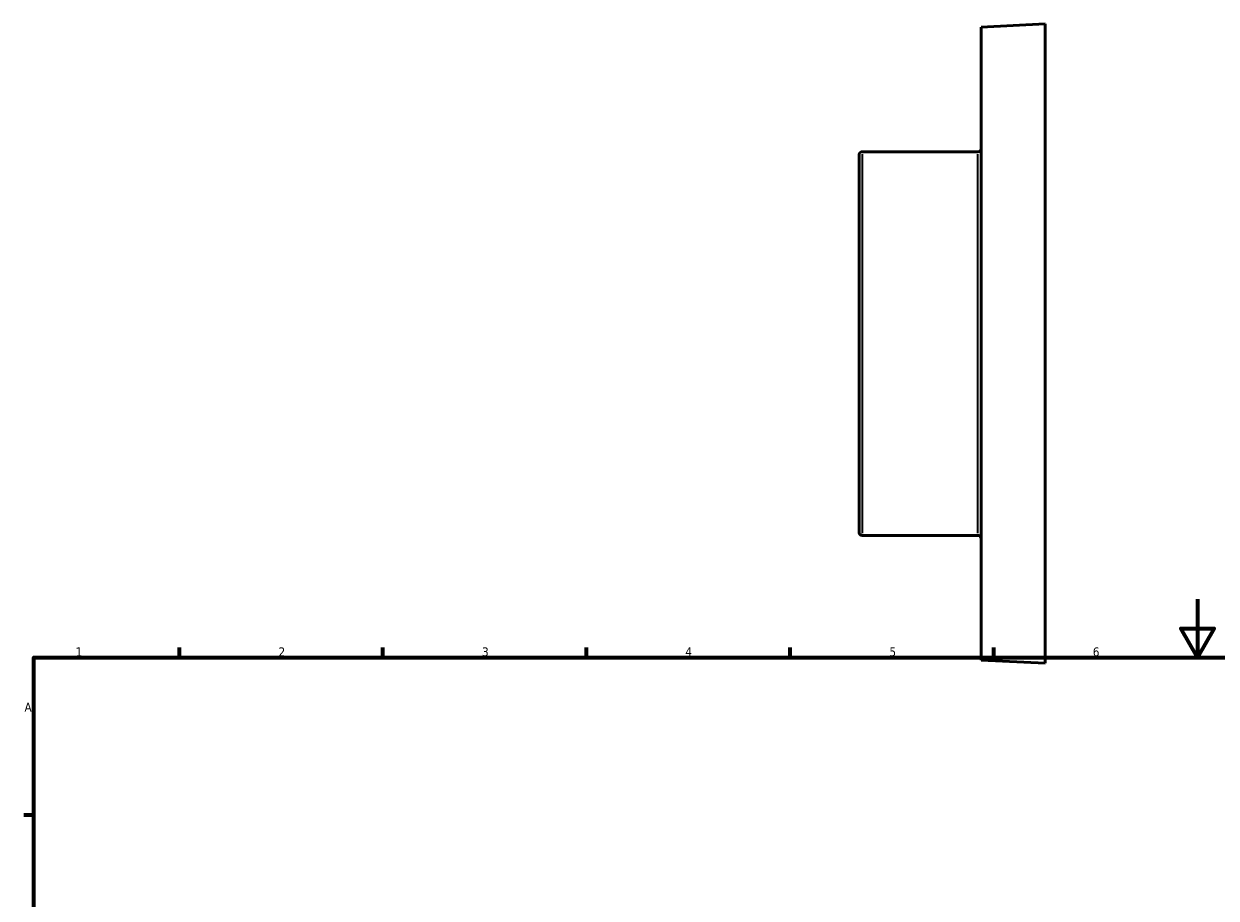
# Model space of a CAD drawing. Header units: millimetres. Extents: x -59 to 901, y -422 to 792.
# Tile 4 of 5: x 17 to 427, y 491 to 792. Entities that reach past the tile are written whole.
import ezdxf

# ---------------------------------------------------------------- set-up
doc = ezdxf.new("R2010")
doc.units = ezdxf.units.MM
for name, color, linetype, lineweight in [('Border (ANSI)', 7, 'Continuous', 70), ('Visible (ANSI)', 7, 'Continuous', 50), ('Visible Narrow (ANSI)', 7, 'Continuous', 35)]:
    doc.layers.add(name, color=color, linetype=linetype, lineweight=lineweight)
doc.styles.add('Note Text (ANSI)', font='tahoma.ttf')

# ---------------------------------------------------------------- blocks, each defined once
blk = doc.blocks.new('Borders Default Border')
at = {"layer": 'Border (ANSI)'}
for p, q in [((70.08, 574), (70.08, 577.45)), ((140.17, 574), (140.17, 577.45)), ((210.25, 574), (210.25, 577.45)), ((280.33, 574), (280.33, 577.45)), ((350.42, 574), (350.42, 577.45)), ((20, 519.75), (16.55, 519.75))]:
    blk.add_line(p, q, dxfattribs=at)
at = {"layer": 'Border (ANSI)', "flags": 128}
for points in [[(420.5, 594), (420.5, 574), (414.73, 584), (426.27, 584), (420.5, 574)], [(20, 20), (20, 574), (821, 574), (821, 20), (20, 20)]]:
    blk.add_lwpolyline(points, dxfattribs=at)
at = {"layer": 'Border (ANSI)', "char_height": 3.05, "attachment_point": 7, "style": 'Note Text (ANSI)'}
for s, insert in [('1', (34.35, 574.4)), ('2', (104.2, 574.4)), ('3', (174.26, 574.34)), ('4', (244.23, 574.4)), ('5', (314.48, 574.34)), ('6', (384.49, 574.34)), ('A', (16.78, 555.35))]:
    blk.add_mtext(s, dxfattribs=dict(at, insert=insert))

msp = doc.modelspace()

# ---------------------------------------------------------------- linework, layer by layer
at = {"layer": 'Visible (ANSI)'}
for p, q in [((346.0312, 790.8823), (368.0312, 791.9823)), ((346.0312, 790.8823), (346.0312, 573.0823)), ((368.0312, 791.9823), (368.0312, 571.9823)), ((344.9312, 747.9823), (305.1312, 747.9823)), ((304.0312, 617.0823), (304.0312, 746.8823)), ((344.9312, 615.9823), (305.1312, 615.9823)), ((346.0312, 573.0823), (368.0312, 571.9823))]:
    msp.add_line(p, q, dxfattribs=at)
for centre, start, end in [((305.1312, 746.8823), 90, 180), ((344.9312, 749.0823), 270, 0), ((305.1312, 617.0823), 180, 270), ((344.9312, 614.8823), 0, 90)]:
    msp.add_arc(centre, 1.1, start, end, dxfattribs=at)
at = {"layer": 'Visible Narrow (ANSI)'}
for p, q in [((305.1312, 747.1698), (305.1312, 616.7949)), ((344.9312, 616.7949), (344.9312, 747.1698))]:
    msp.add_line(p, q, dxfattribs=at)

# ---------------------------------------------------------------- block references
msp.add_blockref('Borders Default Border', (0, 0))

doc.saveas('drawing.dxf')
